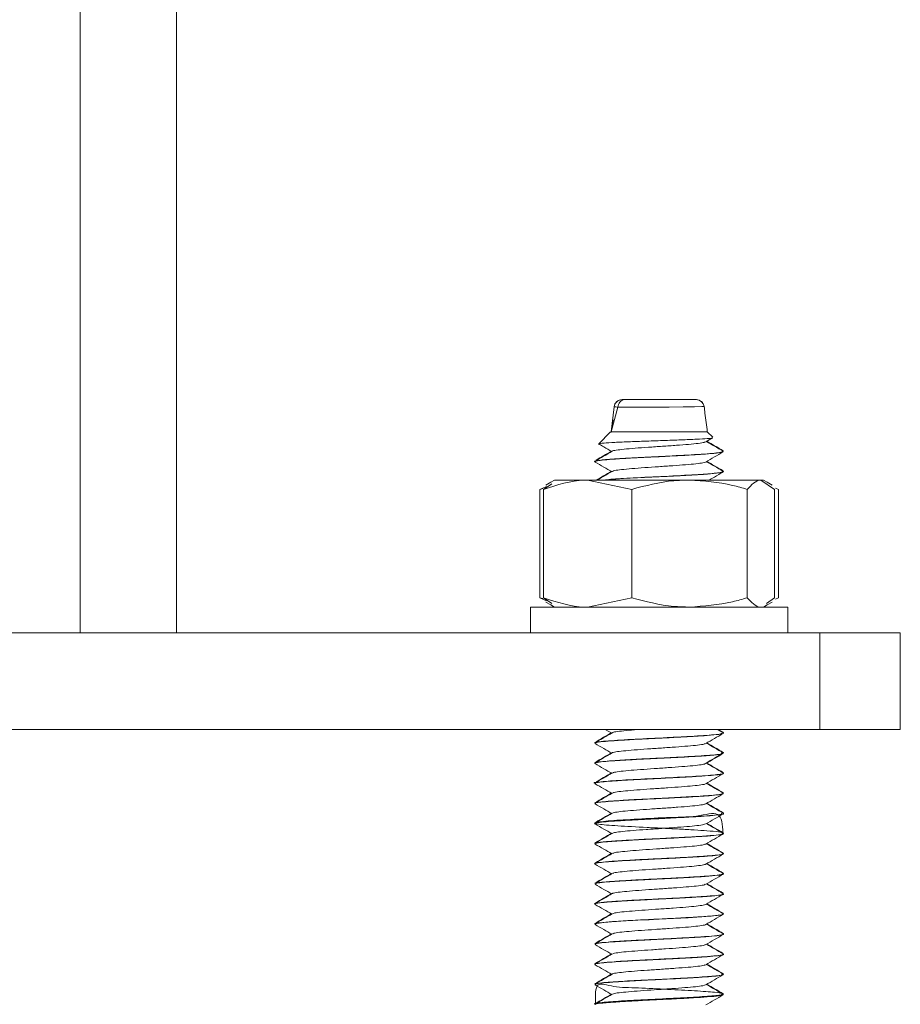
# Model space of a CAD drawing. Header units: millimetres. Extents: x -336 to 487, y -1247 to -28.
# Tile 33 of 49: x 75 to 129, y -469 to -408. Entities that reach past the tile are written whole.
import ezdxf

# ---------------------------------------------------------------- set-up
doc = ezdxf.new("R2010")
doc.units = ezdxf.units.MM

msp = doc.modelspace()

# ---------------------------------------------------------------- linework, layer by layer
at = {"color": 7, "linetype": 'Continuous', "lineweight": 0}
for p, q in [((78.318, -446.311), (78.318, -86.311)), ((111.76, -432.277), (111.759, -432.278))]:
    msp.add_line(p, q, dxfattribs=at)
at = {"color": 7, "linetype": 'Continuous', "lineweight": 15}
for p, q in [((84.318, -446.311), (84.318, -86.311)), ((116.6, -431.811), (116.615, -431.811)), ((116.625, -431.811), (116.625, -431.811)), ((111.758, -432.283), (111.34, -433.811)), ((111.535, -432.254), (111.342, -433.82)), ((111.469, -433.071), (111.401, -433.406)), ((111.288, -433.84), (110.572, -434.557)), ((111.318, -433.811), (111.288, -433.84)), ((111.313, -433.865), (111.34, -433.811)), ((117.318, -433.811), (111.34, -433.811)), ((117.652, -434.145), (117.318, -433.811)), ((117.22, -434.442), (117.648, -434.194)), ((118.318, -435.018), (118.318, -435.008)), ((118.318, -435.047), (118.318, -435.037)), ((110.318, -435.633), (110.318, -435.643)), ((110.318, -435.663), (110.318, -435.672)), ((118.318, -436.268), (118.318, -436.258)), ((118.318, -436.297), (118.318, -436.287)), ((107.587, -436.944), (107.281, -437.121)), ((107.818, -436.811), (107.587, -436.944)), ((109.876, -436.811), (107.818, -436.811)), ((112.616, -437.391), (109.876, -436.811)), ((116.207, -436.811), (109.876, -436.811)), ((120.649, -436.811), (116.207, -436.811)), ((121.5, -437.391), (120.649, -436.811)), ((120.818, -436.811), (120.649, -436.811)), ((121.049, -436.944), (120.818, -436.811)), ((121.354, -437.121), (121.049, -436.944)), ((106.896, -437.391), (107.331, -437.207)), ((107.102, -437.336), (106.896, -437.391)), ((106.896, -444.13), (106.896, -437.391)), ((107.136, -437.391), (107.645, -437.045)), ((107.136, -444.13), (107.136, -437.391)), ((112.616, -444.13), (112.616, -437.391)), ((119.798, -444.13), (119.798, -437.391)), ((121.5, -444.13), (121.5, -437.391)), ((121.74, -437.391), (121.553, -437.312)), ((121.74, -444.13), (121.74, -437.391)), ((107.102, -444.185), (106.896, -444.13)), ((106.896, -444.13), (107.331, -444.315)), ((107.136, -444.13), (107.645, -444.477)), ((112.616, -444.13), (109.876, -444.711)), ((121.5, -444.13), (120.991, -444.477)), ((121.74, -444.13), (121.553, -444.209)), ((106.318, -444.711), (106.318, -446.311)), ((122.318, -444.711), (106.318, -444.711)), ((107.281, -444.401), (107.587, -444.577)), ((107.587, -444.577), (107.818, -444.711)), ((120.818, -444.711), (121.049, -444.577)), ((121.049, -444.577), (121.354, -444.401)), ((122.318, -446.311), (122.318, -444.711)), ((124.318, -446.311), (9.318, -446.311)), ((124.318, -452.311), (124.318, -446.311)), ((124.318, -446.311), (129.318, -446.311)), ((129.318, -446.311), (129.318, -452.311)), ((124.318, -452.311), (9.318, -452.311)), ((110.974, -452.311), (111.373, -452.542)), ((118.307, -452.523), (117.941, -452.311)), ((118.306, -452.493), (117.992, -452.311)), ((118.318, -452.518), (118.318, -452.508)), ((118.318, -452.547), (118.318, -452.537)), ((129.318, -452.311), (124.318, -452.311)), ((110.318, -453.133), (110.318, -453.143)), ((110.318, -453.162), (110.318, -453.172)), ((118.318, -453.768), (118.318, -453.757)), ((118.318, -453.797), (118.318, -453.786)), ((110.318, -454.383), (110.318, -454.393)), ((110.318, -454.412), (110.318, -454.423)), ((110.362, -454.368), (110.332, -454.383)), ((118.318, -455.018), (118.318, -455.008)), ((118.318, -455.047), (118.318, -455.037)), ((110.318, -455.633), (110.318, -455.643)), ((110.318, -455.663), (110.318, -455.672)), ((118.318, -456.268), (118.318, -456.259)), ((118.318, -456.297), (118.318, -456.287)), ((110.318, -456.883), (110.318, -456.893)), ((110.318, -456.912), (110.318, -456.922)), ((118.318, -457.518), (118.318, -457.508)), ((118.318, -457.548), (118.318, -457.537)), ((110.318, -458.132), (110.318, -458.143)), ((110.318, -458.161), (110.318, -458.172)), ((118.318, -458.768), (118.318, -458.758)), ((118.318, -458.797), (118.318, -458.787)), ((110.318, -459.383), (110.318, -459.393)), ((110.318, -459.412), (110.318, -459.422)), ((118.318, -460.018), (118.318, -460.008)), ((118.318, -460.047), (118.318, -460.038)), ((110.318, -460.633), (110.318, -460.643)), ((110.318, -460.662), (110.318, -460.672)), ((110.388, -460.617), (110.357, -460.633)), ((118.318, -461.268), (118.318, -461.258)), ((118.318, -461.297), (118.318, -461.287)), ((110.318, -461.883), (110.318, -461.893)), ((110.318, -461.912), (110.318, -461.922)), ((118.318, -462.518), (118.318, -462.508)), ((118.318, -462.547), (118.318, -462.537)), ((110.318, -463.133), (110.318, -463.143)), ((110.318, -463.162), (110.318, -463.172)), ((110.387, -463.117), (110.372, -463.133)), ((118.318, -463.768), (118.318, -463.758)), ((118.318, -463.798), (118.318, -463.787)), ((110.318, -464.383), (110.318, -464.393)), ((110.318, -464.412), (110.318, -464.422)), ((118.318, -465.018), (118.318, -465.008)), ((118.318, -465.048), (118.318, -465.037)), ((110.318, -465.633), (110.318, -465.643)), ((110.318, -465.662), (110.318, -465.672)), ((118.318, -466.268), (118.318, -466.258)), ((118.318, -466.297), (118.318, -466.287)), ((110.318, -466.883), (110.318, -466.893)), ((110.318, -466.912), (110.318, -466.922)), ((110.38, -466.868), (110.336, -466.883)), ((118.318, -467.518), (118.318, -467.507)), ((118.318, -467.547), (118.318, -467.537)), ((110.318, -468.133), (110.318, -468.143)), ((110.318, -468.162), (110.318, -468.172)), ((118.318, -468.768), (118.318, -468.758)), ((118.318, -468.797), (118.318, -468.787)), ((110.318, -469.383), (110.318, -469.393))]:
    msp.add_line(p, q, dxfattribs=at)
at = {"color": 7, "linetype": 'Continuous', "lineweight": 0, "flags": 128}
msp.add_lwpolyline([(117.091, -432.249), (117.11, -432.249), (116.973, -432.25), (116.527, -432.254), (115.827, -432.263), (114.948, -432.273), (113.997, -432.282), (113.09, -432.287), (112.688, -432.287), (112.024, -432.282), (111.76, -432.277), (111.76, -432.277), (111.76, -432.277)], dxfattribs=at)
at = {"color": 7, "linetype": 'Continuous', "lineweight": 15, "flags": 128}
for points in [[(110.948, -436.811), (111.4, -436.773), (112.084, -436.727), (113.404, -436.654), (114.334, -436.609), (114.813, -436.585), (115.623, -436.543), (116.702, -436.482), (116.925, -436.468), (117.032, -436.462), (117.058, -436.46), (117.061, -436.46), (117.062, -436.46), (117.062, -436.46), (117.062, -436.46), (117.062, -436.46), (117.062, -436.46), (117.062, -436.46), (117.062, -436.46), (117.063, -436.46), (117.064, -436.459), (117.067, -436.459), (117.082, -436.458), (117.33, -436.44), (118.086, -436.364), (118.31, -436.309), (118.298, -436.297)], [(110.357, -464.442), (110.323, -464.432), (110.444, -464.372), (110.892, -464.313), (111.601, -464.259), (112.949, -464.178), (113.355, -464.157), (113.402, -464.155), (113.426, -464.153), (113.426, -464.153), (113.426, -464.153), (113.426, -464.153), (113.426, -464.153), (113.426, -464.153), (113.426, -464.153), (113.426, -464.153), (113.426, -464.153), (113.427, -464.153), (113.436, -464.153), (113.454, -464.152), (113.489, -464.15), (113.559, -464.147), (113.7, -464.14), (114.256, -464.113), (114.758, -464.088), (116.123, -464.015), (116.936, -463.968), (117.7, -463.909), (118.159, -463.852), (118.318, -463.799), (118.317, -463.798)]]:
    msp.add_lwpolyline(points, dxfattribs=at)
at = {"color": 7, "linetype": 'Continuous', "lineweight": 15}
for centre, start, end in [((112.024, -432.311), 89.97799, 174.62167), ((112.026, -432.311), 89.99552, 170.93708), ((116.626, -432.311), 7.65853, 90.01761), ((116.625, -432.311), 7.55507, 86.88285)]:
    msp.add_arc(centre, 0.5, start, end, dxfattribs=at)
for points, knots in [([(111.759, -432.278), (111.768, -432.222), (111.784, -432.11), (111.872, -431.967), (111.994, -431.862), (112.107, -431.82), (112.182, -431.811), (112.205, -431.811), (112.214, -431.811)], [0, 0, 0, 0, 0.2241634, 0.4483265, 0.6724975, 0.8966831, 0.9607795, 1, 1, 1, 1]), ([(112.026, -431.811), (112.025, -431.811), (112.02, -431.811), (112.064, -431.811), (112.141, -431.811), (112.201, -431.811), (112.214, -431.811)], [0, 0, 0, 0, 0.01421, 0.466606, 0.885671, 1, 1, 1, 1]), ([(112.214, -431.811), (112.282, -431.811), (112.468, -431.811), (112.863, -431.811), (113.419, -431.811), (114.055, -431.811), (114.85, -431.811), (115.584, -431.811), (116.174, -431.811), (116.496, -431.811), (116.635, -431.811), (116.608, -431.811), (116.6, -431.811)], [0, 0, 0, 0, 0.072773, 0.197984, 0.259904, 0.385077, 0.510809, 0.635825, 0.75917, 0.880818, 0.965707, 1, 1, 1, 1]), ([(111.543, -432.265), (111.536, -432.264), (111.525, -432.264), (111.529, -432.264), (111.53, -432.265)], [0, 0, 0, 0, 0.627748, 1, 1, 1, 1]), ([(111.759, -432.278), (111.759, -432.279), (111.759, -432.281), (111.758, -432.283), (111.758, -432.283)], [0, 0, 0, 0, 0.689924, 1, 1, 1, 1]), ([(117.318, -433.811), (117.269, -433.428), (117.202, -432.906), (117.138, -432.385), (117.121, -432.246)], [0, 0, 0, 0, 0.734617, 1, 1, 1, 1]), ([(117.318, -433.811), (117.27, -433.427), (117.204, -432.905), (117.139, -432.383), (117.122, -432.245)], [0, 0, 0, 0, 0.735766, 1, 1, 1, 1]), ([(117.641, -434.182), (117.645, -434.185), (117.668, -434.201), (117.348, -434.231), (116.69, -434.274), (115.711, -434.314), (114.567, -434.359), (113.362, -434.398), (112.238, -434.442), (111.313, -434.483), (110.732, -434.525), (110.494, -434.558), (110.591, -434.574), (110.61, -434.578)], [0, 0, 0, 0, 0.0163136, 0.1169128, 0.220139, 0.3233111, 0.4288593, 0.5350531, 0.642469, 0.7516628, 0.8609899, 0.9731685, 1, 1, 1, 1]), ([(117.188, -434.442), (117.175, -434.452), (117.134, -434.482), (116.782, -434.535), (116.187, -434.594), (115.409, -434.653), (114.537, -434.717), (113.641, -434.773), (112.81, -434.836), (112.109, -434.897), (111.636, -434.954), (111.406, -434.999), (111.416, -435.02), (111.417, -435.022)], [0, 0, 0, 0, 0.053868, 0.158995, 0.262922, 0.366495, 0.471719, 0.574586, 0.679407, 0.78391, 0.886981, 0.992264, 1, 1, 1, 1]), ([(118.307, -435.023), (118.127, -434.919), (117.779, -434.717), (117.431, -434.515), (117.263, -434.417)], [0, 0, 0, 0, 0.517128, 1, 1, 1, 1]), ([(118.306, -434.993), (118.126, -434.888), (117.787, -434.692), (117.448, -434.495), (117.289, -434.402)], [0, 0, 0, 0, 0.531142, 1, 1, 1, 1]), ([(110.362, -435.692), (110.346, -435.687), (110.263, -435.664), (110.417, -435.619), (110.86, -435.562), (111.622, -435.505), (112.623, -435.444), (113.757, -435.387), (114.922, -435.331), (116.045, -435.271), (117.043, -435.214), (117.79, -435.155), (118.245, -435.098), (118.29, -435.063), (118.309, -435.047)], [0, 0, 0, 0, 0.022753, 0.113597, 0.201925, 0.285731, 0.386524, 0.475489, 0.555302, 0.654235, 0.742709, 0.830753, 0.924775, 1, 1, 1, 1]), ([(111.408, -435.022), (111.228, -435.126), (110.868, -435.335), (110.509, -435.544), (110.329, -435.648)], [0, 0, 0, 0, 0.499717, 1, 1, 1, 1]), ([(118.266, -435.037), (118.238, -435.06), (118.172, -435.115), (117.03, -435.208), (115.267, -435.304), (113.399, -435.392), (111.823, -435.481), (110.582, -435.567), (110.423, -435.629), (110.337, -435.663)], [0, 0, 0, 0, 0.111839, 0.273586, 0.434424, 0.570544, 0.708505, 0.844309, 1, 1, 1, 1]), ([(111.347, -435.027), (111.188, -435.12), (110.877, -435.301), (110.565, -435.481), (110.413, -435.569)], [0, 0, 0, 0, 0.510828, 1, 1, 1, 1]), ([(110.6, -434.594), (110.693, -434.647), (110.95, -434.797), (111.208, -434.946), (111.373, -435.042)], [0, 0, 0, 0, 0.358659, 1, 1, 1, 1]), ([(117.22, -435.692), (117.399, -435.588), (117.759, -435.379), (118.118, -435.171), (118.298, -435.067)], [0, 0, 0, 0, 0.499717, 1, 1, 1, 1]), ([(118.268, -435.008), (118.3, -435.013), (118.334, -435.018), (118.306, -435.023), (118.305, -435.023)], [0, 0, 0, 0, 0.960739, 1, 1, 1, 1]), ([(110.338, -435.692), (110.518, -435.796), (110.863, -435.996), (111.208, -436.196), (111.373, -436.292)], [0, 0, 0, 0, 0.521373, 1, 1, 1, 1]), ([(117.201, -435.692), (117.164, -435.707), (117.079, -435.742), (116.642, -435.802), (115.99, -435.859), (115.179, -435.921), (114.292, -435.983), (113.405, -436.04), (112.603, -436.103), (111.962, -436.162), (111.535, -436.218), (111.46, -436.256), (111.426, -436.273)], [0, 0, 0, 0, 0.082831, 0.187823, 0.290625, 0.394819, 0.499365, 0.60194, 0.706867, 0.810179, 0.913793, 1, 1, 1, 1]), ([(118.307, -436.273), (118.127, -436.169), (117.779, -435.967), (117.431, -435.765), (117.263, -435.667)], [0, 0, 0, 0, 0.517128, 1, 1, 1, 1]), ([(118.306, -436.243), (118.126, -436.138), (117.787, -435.942), (117.448, -435.745), (117.289, -435.652)], [0, 0, 0, 0, 0.531142, 1, 1, 1, 1]), ([(111.347, -436.277), (111.188, -436.37), (110.87, -436.554), (110.553, -436.738), (110.394, -436.83)], [0, 0, 0, 0, 0.500726, 1, 1, 1, 1]), ([(111.408, -436.272), (111.228, -436.376), (110.918, -436.556), (110.609, -436.735), (110.479, -436.811)], [0, 0, 0, 0, 0.580591, 1, 1, 1, 1]), ([(118.216, -436.272), (118.256, -436.284), (118.385, -436.326), (117.819, -436.396), (116.576, -436.484), (114.685, -436.583), (112.755, -436.676), (111.404, -436.754), (111.029, -436.797), (110.904, -436.811)], [0, 0, 0, 0, 0.070594, 0.229489, 0.387652, 0.575397, 0.760887, 0.920558, 1, 1, 1, 1]), ([(117.446, -436.811), (117.55, -436.75), (117.834, -436.586), (118.118, -436.421), (118.298, -436.317)], [0, 0, 0, 0, 0.366471, 1, 1, 1, 1]), ([(109.876, -436.811), (109.811, -436.811), (108.886, -436.82), (107.979, -437.116), (107.136, -437.391)], [0, 0, 0, 0, 0.070215, 1, 1, 1, 1]), ([(116.207, -436.811), (115.88, -436.819), (114.665, -436.851), (113.482, -437.163), (112.616, -437.391)], [0, 0, 0, 0, 0.268634, 1, 1, 1, 1]), ([(119.798, -437.391), (119.496, -437.304), (118.326, -436.963), (117.11, -436.876), (116.207, -436.811)], [0, 0, 0, 0, 0.2575513, 1, 1, 1, 1]), ([(120.649, -436.811), (120.628, -436.811), (120.341, -436.82), (120.059, -437.116), (119.798, -437.391)], [0, 0, 0, 0, 0.0702148, 1, 1, 1, 1]), ([(109.876, -444.711), (109.811, -444.71), (108.886, -444.702), (107.979, -444.406), (107.136, -444.13)], [0, 0, 0, 0, 0.0702148, 1, 1, 1, 1]), ([(116.207, -444.711), (115.88, -444.702), (114.665, -444.67), (113.482, -444.358), (112.616, -444.13)], [0, 0, 0, 0, 0.268634, 1, 1, 1, 1]), ([(119.798, -444.13), (119.496, -444.218), (118.326, -444.558), (117.11, -444.646), (116.207, -444.711)], [0, 0, 0, 0, 0.257551, 1, 1, 1, 1]), ([(120.649, -444.711), (120.628, -444.71), (120.341, -444.702), (120.059, -444.406), (119.798, -444.13)], [0, 0, 0, 0, 0.0702148, 1, 1, 1, 1]), ([(110.337, -453.172), (110.332, -453.168), (110.293, -453.141), (110.59, -453.089), (111.166, -453.038), (111.681, -453.003), (112.274, -452.965), (113.165, -452.915), (114.385, -452.857), (115.532, -452.799), (116.542, -452.742), (117.44, -452.687), (118.054, -452.626), (118.302, -452.579), (118.309, -452.554), (118.31, -452.547)], [0, 0, 0, 0, 0.018731, 0.135312, 0.234533, 0.272284, 0.307088, 0.414493, 0.502639, 0.598503, 0.688687, 0.767902, 0.880984, 0.965834, 1, 1, 1, 1]), ([(111.408, -452.522), (111.228, -452.626), (110.868, -452.835), (110.509, -453.044), (110.329, -453.148)], [0, 0, 0, 0, 0.499717, 1, 1, 1, 1]), ([(111.347, -452.527), (111.188, -452.62), (110.849, -452.817), (110.51, -453.013), (110.33, -453.118)], [0, 0, 0, 0, 0.468858, 1, 1, 1, 1]), ([(118.21, -452.537), (118.209, -452.56), (118.206, -452.6), (117.618, -452.66), (116.933, -452.71), (116.064, -452.759), (114.772, -452.829), (112.987, -452.911), (111.276, -453.016), (110.352, -453.093), (110.421, -453.137), (110.437, -453.147)], [0, 0, 0, 0, 0.11575, 0.200535, 0.284236, 0.367196, 0.451951, 0.617309, 0.784651, 0.950679, 1, 1, 1, 1]), ([(113.157, -452.311), (113.1, -452.315), (112.759, -452.339), (112.24, -452.385), (111.711, -452.442), (111.438, -452.49), (111.435, -452.516), (111.434, -452.522)], [0, 0, 0, 0, 0.057522, 0.346594, 0.629751, 0.919373, 1, 1, 1, 1]), ([(117.22, -453.192), (117.399, -453.088), (117.759, -452.879), (118.118, -452.671), (118.298, -452.567)], [0, 0, 0, 0, 0.499717, 1, 1, 1, 1]), ([(118.28, -452.493), (118.309, -452.497), (118.34, -452.503), (118.313, -452.508), (118.311, -452.508)], [0, 0, 0, 0, 0.906042, 1, 1, 1, 1]), ([(118.297, -452.537), (118.317, -452.531), (118.338, -452.525), (118.316, -452.519), (118.315, -452.518)], [0, 0, 0, 0, 0.961973, 1, 1, 1, 1]), ([(110.338, -453.192), (110.518, -453.296), (110.863, -453.496), (111.208, -453.696), (111.373, -453.792)], [0, 0, 0, 0, 0.521373, 1, 1, 1, 1]), ([(117.19, -453.192), (117.171, -453.203), (117.121, -453.234), (116.748, -453.289), (116.137, -453.348), (115.35, -453.408), (114.473, -453.471), (113.578, -453.528), (112.755, -453.59), (112.066, -453.651), (111.613, -453.708), (111.395, -453.752), (111.408, -453.772), (111.408, -453.772)], [0, 0, 0, 0, 0.061443, 0.16664, 0.2703, 0.374127, 0.479279, 0.582084, 0.687037, 0.79133, 0.894561, 0.999834, 1, 1, 1, 1]), ([(118.307, -453.773), (118.127, -453.669), (117.779, -453.467), (117.431, -453.265), (117.263, -453.167)], [0, 0, 0, 0, 0.5171281, 1, 1, 1, 1]), ([(118.306, -453.743), (118.126, -453.638), (117.787, -453.442), (117.448, -453.245), (117.289, -453.152)], [0, 0, 0, 0, 0.531142, 1, 1, 1, 1]), ([(110.371, -454.442), (110.349, -454.435), (110.262, -454.41), (110.452, -454.362), (110.951, -454.303), (111.747, -454.248), (112.761, -454.186), (113.903, -454.13), (115.079, -454.073), (116.22, -454.011), (116.981, -453.966), (117.462, -453.931), (117.89, -453.893), (118.266, -453.846), (118.283, -453.811), (118.29, -453.797)], [0, 0, 0, 0, 0.031049, 0.124176, 0.213853, 0.30318, 0.39356, 0.485108, 0.572356, 0.663468, 0.761352, 0.78854, 0.830784, 0.933848, 1, 1, 1, 1]), ([(111.408, -453.772), (111.228, -453.876), (110.868, -454.085), (110.509, -454.294), (110.329, -454.398)], [0, 0, 0, 0, 0.499717, 1, 1, 1, 1]), ([(111.347, -453.777), (111.188, -453.87), (110.849, -454.067), (110.51, -454.263), (110.33, -454.368)], [0, 0, 0, 0, 0.468858, 1, 1, 1, 1]), ([(118.179, -453.771), (118.226, -453.79), (118.357, -453.843), (117.421, -453.933), (115.981, -454.014), (114.642, -454.085), (113.613, -454.133), (112.628, -454.184), (111.465, -454.254), (110.648, -454.319), (110.32, -454.381), (110.343, -454.405), (110.35, -454.412)], [0, 0, 0, 0, 0.088678, 0.24815, 0.405706, 0.486399, 0.565303, 0.645184, 0.725918, 0.883389, 0.96415, 1, 1, 1, 1]), ([(117.22, -454.442), (117.399, -454.338), (117.759, -454.129), (118.118, -453.921), (118.298, -453.817)], [0, 0, 0, 0, 0.499717, 1, 1, 1, 1]), ([(117.239, -454.403), (117.412, -454.302), (117.724, -454.121), (118.035, -453.941), (118.173, -453.861)], [0, 0, 0, 0, 0.557396, 1, 1, 1, 1]), ([(110.338, -454.442), (110.518, -454.546), (110.863, -454.746), (111.208, -454.946), (111.373, -455.042)], [0, 0, 0, 0, 0.521373, 1, 1, 1, 1]), ([(117.208, -454.442), (117.162, -454.459), (117.064, -454.495), (116.603, -454.556), (115.937, -454.613), (115.118, -454.675), (114.228, -454.737), (113.345, -454.794), (112.551, -454.857), (111.925, -454.916), (111.521, -454.971), (111.458, -455.007), (111.432, -455.023)], [0, 0, 0, 0, 0.090484, 0.195457, 0.298127, 0.402505, 0.506891, 0.609556, 0.714527, 0.817611, 0.921468, 1, 1, 1, 1]), ([(118.307, -455.023), (118.127, -454.919), (117.779, -454.717), (117.431, -454.515), (117.263, -454.417)], [0, 0, 0, 0, 0.517128, 1, 1, 1, 1]), ([(118.306, -454.993), (118.126, -454.888), (117.787, -454.692), (117.448, -454.495), (117.289, -454.402)], [0, 0, 0, 0, 0.531142, 1, 1, 1, 1]), ([(118.293, -455.037), (118.3, -455.042), (118.336, -455.063), (118.14, -455.099), (117.569, -455.17), (116.247, -455.252), (114.197, -455.357), (112.143, -455.457), (110.764, -455.557), (110.149, -455.628), (110.321, -455.662), (110.322, -455.663)], [0, 0, 0, 0, 0.021674, 0.102672, 0.185502, 0.347222, 0.510907, 0.673114, 0.834977, 0.998746, 1, 1, 1, 1]), ([(111.408, -455.022), (111.228, -455.126), (110.868, -455.335), (110.509, -455.544), (110.329, -455.648)], [0, 0, 0, 0, 0.499717, 1, 1, 1, 1]), ([(110.357, -455.672), (110.355, -455.66), (110.35, -455.629), (110.718, -455.576), (111.389, -455.521), (112.32, -455.462), (113.423, -455.402), (114.596, -455.347), (115.747, -455.287), (116.778, -455.229), (117.606, -455.173), (118.129, -455.112), (118.356, -455.073), (118.304, -455.05), (118.297, -455.047)], [0, 0, 0, 0, 0.0592161, 0.1520705, 0.2413783, 0.3372853, 0.4298784, 0.5205945, 0.615356, 0.7077008, 0.799778, 0.8929902, 0.9865158, 1, 1, 1, 1]), ([(111.347, -455.027), (111.188, -455.12), (110.877, -455.301), (110.565, -455.481), (110.413, -455.57)], [0, 0, 0, 0, 0.510638, 1, 1, 1, 1]), ([(117.22, -455.692), (117.399, -455.588), (117.759, -455.379), (118.118, -455.171), (118.298, -455.067)], [0, 0, 0, 0, 0.499717, 1, 1, 1, 1]), ([(118.291, -454.993), (118.301, -454.995), (118.325, -455), (118.309, -455.005), (118.3, -455.008)], [0, 0, 0, 0, 0.450289, 1, 1, 1, 1]), ([(110.338, -455.692), (110.518, -455.796), (110.863, -455.996), (111.208, -456.196), (111.373, -456.292)], [0, 0, 0, 0, 0.521373, 1, 1, 1, 1]), ([(117.205, -455.692), (117.205, -455.695), (117.205, -455.717), (116.949, -455.76), (116.447, -455.823), (115.724, -455.879), (114.882, -455.942), (113.984, -456.002), (113.118, -456.061), (112.36, -456.124), (111.792, -456.181), (111.47, -456.233), (111.448, -456.262), (111.44, -456.272)], [0, 0, 0, 0, 0.013013, 0.117304, 0.222272, 0.325083, 0.43024, 0.534088, 0.637744, 0.742953, 0.8458, 0.95067, 1, 1, 1, 1]), ([(118.307, -456.273), (118.127, -456.169), (117.779, -455.967), (117.431, -455.765), (117.263, -455.667)], [0, 0, 0, 0, 0.517128, 1, 1, 1, 1]), ([(118.306, -456.243), (118.126, -456.138), (117.787, -455.942), (117.448, -455.745), (117.289, -455.652)], [0, 0, 0, 0, 0.531142, 1, 1, 1, 1]), ([(110.339, -456.922), (110.333, -456.919), (110.288, -456.893), (110.488, -456.859), (110.805, -456.821), (111.176, -456.787), (111.794, -456.744), (112.473, -456.704), (112.852, -456.683), (113.035, -456.673), (113.212, -456.664), (113.569, -456.646), (114.323, -456.61), (115.211, -456.565), (115.915, -456.527), (116.545, -456.492), (117.278, -456.449), (117.933, -456.389), (118.289, -456.339), (118.278, -456.309), (118.273, -456.297)], [0, 0, 0, 0, 0.017867, 0.128703, 0.154341, 0.196187, 0.297636, 0.361794, 0.383815, 0.395942, 0.408375, 0.42834, 0.484188, 0.589839, 0.637946, 0.663736, 0.759163, 0.85616, 0.940877, 1, 1, 1, 1]), ([(111.408, -456.272), (111.228, -456.376), (110.868, -456.585), (110.509, -456.794), (110.329, -456.898)], [0, 0, 0, 0, 0.499717, 1, 1, 1, 1]), ([(111.347, -456.277), (111.188, -456.37), (110.849, -456.567), (110.51, -456.763), (110.33, -456.868)], [0, 0, 0, 0, 0.468858, 1, 1, 1, 1]), ([(118.253, -456.287), (118.211, -456.315), (118.143, -456.36), (117.434, -456.425), (116.69, -456.474), (115.782, -456.525), (114.457, -456.595), (113.041, -456.66), (111.865, -456.73), (111.123, -456.78), (110.631, -456.83), (110.315, -456.871), (110.379, -456.893), (110.394, -456.898)], [0, 0, 0, 0, 0.1403617, 0.22485, 0.3075414, 0.3909923, 0.4755108, 0.6402916, 0.7248262, 0.8078533, 0.8909341, 0.9754706, 1, 1, 1, 1]), ([(117.22, -456.942), (117.399, -456.838), (117.759, -456.629), (118.118, -456.421), (118.298, -456.317)], [0, 0, 0, 0, 0.499717, 1, 1, 1, 1]), ([(110.357, -456.868), (110.326, -456.873), (110.294, -456.878), (110.32, -456.883), (110.321, -456.883)], [0, 0, 0, 0, 0.9539996, 1, 1, 1, 1]), ([(110.338, -456.942), (110.518, -457.046), (110.863, -457.246), (111.208, -457.446), (111.373, -457.542)], [0, 0, 0, 0, 0.521373, 1, 1, 1, 1]), ([(117.189, -456.942), (117.182, -456.95), (117.156, -456.977), (116.836, -457.027), (116.267, -457.088), (115.504, -457.146), (114.64, -457.209), (113.742, -457.267), (112.899, -457.328), (112.181, -457.39), (111.678, -457.447), (111.424, -457.494), (111.428, -457.518), (111.428, -457.522)], [0, 0, 0, 0, 0.041614, 0.146571, 0.250886, 0.354119, 0.459404, 0.56245, 0.667001, 0.771794, 0.874683, 0.979924, 1, 1, 1, 1]), ([(118.307, -457.523), (118.127, -457.419), (117.779, -457.217), (117.431, -457.015), (117.263, -456.917)], [0, 0, 0, 0, 0.5171281, 1, 1, 1, 1]), ([(118.306, -457.493), (118.126, -457.388), (117.787, -457.192), (117.448, -456.995), (117.289, -456.902)], [0, 0, 0, 0, 0.531142, 1, 1, 1, 1]), ([(118.29, -458.743), (118.268, -458.24), (118.225, -457.293), (116.751, -457.771), (114.796, -457.778), (112.699, -457.903), (111.021, -458.001), (110.188, -458.103), (110.409, -458.203), (111.631, -458.308), (113.237, -458.39), (114.598, -458.461), (115.609, -458.509), (116.536, -458.56), (117.411, -458.619), (118.058, -458.678), (118.37, -458.729), (118.298, -458.755), (118.289, -458.758)], [0, 0, 0, 0, 0.090566, 0.17046, 0.249552, 0.328572, 0.408483, 0.487474, 0.566604, 0.646482, 0.725399, 0.765808, 0.805316, 0.84534, 0.885771, 0.938407, 0.992049, 1, 1, 1, 1]), ([(110.359, -458.192), (110.345, -458.189), (110.258, -458.167), (110.397, -458.124), (110.813, -458.065), (111.569, -458.009), (112.542, -457.949), (113.643, -457.892), (114.818, -457.837), (115.961, -457.775), (116.969, -457.717), (117.735, -457.662), (118.176, -457.602), (118.375, -457.567), (118.315, -457.548), (118.314, -457.548)], [0, 0, 0, 0, 0.016292, 0.10503, 0.197234, 0.278731, 0.382282, 0.466013, 0.542587, 0.652799, 0.734752, 0.819925, 0.915087, 0.998131, 1, 1, 1, 1]), ([(111.408, -457.522), (111.228, -457.626), (110.868, -457.835), (110.509, -458.044), (110.329, -458.148)], [0, 0, 0, 0, 0.499717, 1, 1, 1, 1]), ([(111.347, -457.527), (111.188, -457.62), (110.875, -457.802), (110.561, -457.983), (110.407, -458.073)], [0, 0, 0, 0, 0.507641, 1, 1, 1, 1]), ([(118.201, -457.522), (118.228, -457.545), (118.295, -457.603), (117.207, -457.697), (115.4, -457.798), (113.265, -457.898), (111.468, -458.003), (110.425, -458.084), (110.449, -458.132), (110.456, -458.146)], [0, 0, 0, 0, 0.11495, 0.278987, 0.44138, 0.603624, 0.767697, 0.929882, 1, 1, 1, 1]), ([(117.22, -458.192), (117.399, -458.088), (117.759, -457.879), (118.118, -457.671), (118.298, -457.567)], [0, 0, 0, 0, 0.499717, 1, 1, 1, 1]), ([(110.338, -458.192), (110.518, -458.296), (110.863, -458.496), (111.208, -458.696), (111.373, -458.792)], [0, 0, 0, 0, 0.521373, 1, 1, 1, 1]), ([(117.193, -458.192), (117.168, -458.205), (117.103, -458.238), (116.704, -458.295), (116.075, -458.353), (115.277, -458.413), (114.396, -458.476), (113.504, -458.533), (112.688, -458.596), (112.025, -458.655), (111.558, -458.713), (111.461, -458.753), (111.413, -458.773)], [0, 0, 0, 0, 0.070441, 0.175406, 0.278497, 0.382337, 0.487087, 0.589591, 0.694389, 0.798115, 0.901311, 1, 1, 1, 1]), ([(118.307, -458.773), (118.127, -458.669), (117.779, -458.467), (117.431, -458.265), (117.263, -458.167)], [0, 0, 0, 0, 0.517128, 1, 1, 1, 1]), ([(118.306, -458.743), (118.126, -458.638), (117.787, -458.442), (117.448, -458.245), (117.289, -458.152)], [0, 0, 0, 0, 0.531142, 1, 1, 1, 1]), ([(111.408, -458.772), (111.228, -458.876), (110.868, -459.085), (110.509, -459.294), (110.329, -459.398)], [0, 0, 0, 0, 0.499717, 1, 1, 1, 1]), ([(111.347, -458.777), (111.188, -458.87), (110.849, -459.067), (110.51, -459.263), (110.33, -459.368)], [0, 0, 0, 0, 0.468858, 1, 1, 1, 1]), ([(110.344, -459.422), (110.337, -459.417), (110.304, -459.389), (110.6, -459.339), (111.25, -459.281), (112.12, -459.224), (113.185, -459.164), (114.352, -459.109), (115.531, -459.049), (116.557, -458.992), (117.433, -458.937), (118.054, -458.876), (118.281, -458.831), (118.316, -458.805), (118.318, -458.797), (118.317, -458.793), (118.316, -458.791), (118.316, -458.791), (118.315, -458.791), (118.315, -458.79), (118.315, -458.79), (118.315, -458.79), (118.315, -458.79), (118.315, -458.79), (118.315, -458.79), (118.315, -458.79)], [0, 0, 0, 0, 0.026979, 0.136013, 0.222177, 0.315626, 0.403819, 0.49614, 0.590654, 0.682368, 0.762353, 0.865006, 0.956118, 0.978969, 0.990396, 0.99611, 0.998967, 0.999681, 0.999859, 0.999949, 0.999993, 0.999996, 0.999997, 0.999999, 1, 1, 1, 1]), ([(118.254, -458.772), (118.278, -458.786), (118.34, -458.823), (117.916, -458.883), (117.089, -458.952), (115.921, -459.017), (114.58, -459.089), (113.202, -459.152), (111.952, -459.224), (110.992, -459.289), (110.431, -459.348), (110.398, -459.384), (110.386, -459.397)], [0, 0, 0, 0, 0.069062, 0.177672, 0.286826, 0.394435, 0.504098, 0.611428, 0.721013, 0.828825, 0.937744, 1, 1, 1, 1]), ([(117.22, -459.442), (117.399, -459.338), (117.759, -459.129), (118.118, -458.921), (118.298, -458.817)], [0, 0, 0, 0, 0.499717, 1, 1, 1, 1]), ([(110.338, -459.442), (110.518, -459.546), (110.863, -459.746), (111.208, -459.946), (111.373, -460.042)], [0, 0, 0, 0, 0.521373, 1, 1, 1, 1]), ([(117.218, -459.441), (117.161, -459.46), (117.045, -459.499), (116.553, -459.561), (115.871, -459.618), (115.044, -459.681), (114.151, -459.742), (113.272, -459.799), (112.489, -459.863), (111.881, -459.92), (111.504, -459.975), (111.456, -460.009), (111.437, -460.022)], [0, 0, 0, 0, 0.0997581, 0.2046713, 0.3072304, 0.4117953, 0.5159532, 0.6187749, 0.7237632, 0.8266173, 0.9307342, 1, 1, 1, 1]), ([(118.307, -460.023), (118.127, -459.919), (117.779, -459.717), (117.431, -459.515), (117.263, -459.417)], [0, 0, 0, 0, 0.517128, 1, 1, 1, 1]), ([(118.306, -459.993), (118.126, -459.888), (117.787, -459.692), (117.448, -459.495), (117.289, -459.402)], [0, 0, 0, 0, 0.531142, 1, 1, 1, 1]), ([(110.37, -460.692), (110.349, -460.686), (110.253, -460.658), (110.46, -460.61), (110.971, -460.552), (111.799, -460.494), (112.823, -460.433), (113.99, -460.376), (115.068, -460.323), (116.207, -460.261), (117.162, -460.206), (117.863, -460.147), (118.269, -460.094), (118.279, -460.061), (118.284, -460.047)], [0, 0, 0, 0, 0.02864, 0.132651, 0.215626, 0.297983, 0.415882, 0.481514, 0.573763, 0.662531, 0.757788, 0.843299, 0.933179, 1, 1, 1, 1]), ([(118.267, -460.022), (118.287, -460.027), (118.395, -460.055), (118.139, -460.102), (117.497, -460.174), (116.447, -460.238), (115.166, -460.309), (113.78, -460.375), (112.46, -460.443), (111.347, -460.513), (110.61, -460.577), (110.277, -460.631), (110.344, -460.658), (110.356, -460.662)], [0, 0, 0, 0, 0.023185, 0.128082, 0.235224, 0.340149, 0.446981, 0.552673, 0.65863, 0.765314, 0.870347, 0.977469, 1, 1, 1, 1]), ([(111.408, -460.022), (111.228, -460.126), (110.868, -460.335), (110.509, -460.544), (110.329, -460.648)], [0, 0, 0, 0, 0.499717, 1, 1, 1, 1]), ([(111.347, -460.027), (111.188, -460.12), (110.859, -460.311), (110.529, -460.502), (110.359, -460.601)], [0, 0, 0, 0, 0.48294, 1, 1, 1, 1]), ([(117.22, -460.692), (117.399, -460.588), (117.759, -460.379), (118.118, -460.171), (118.298, -460.067)], [0, 0, 0, 0, 0.499717, 1, 1, 1, 1]), ([(110.338, -460.692), (110.518, -460.796), (110.863, -460.996), (111.208, -461.196), (111.373, -461.292)], [0, 0, 0, 0, 0.521373, 1, 1, 1, 1]), ([(117.198, -460.692), (117.197, -460.696), (117.19, -460.72), (116.916, -460.765), (116.392, -460.828), (115.655, -460.884), (114.806, -460.948), (113.907, -461.007), (113.048, -461.066), (112.302, -461.129), (111.754, -461.186), (111.455, -461.236), (111.442, -461.264), (111.439, -461.272)], [0, 0, 0, 0, 0.021979, 0.12652, 0.231323, 0.334208, 0.439447, 0.542988, 0.646962, 0.752081, 0.854883, 0.959911, 1, 1, 1, 1]), ([(118.307, -461.273), (118.127, -461.169), (117.779, -460.967), (117.431, -460.765), (117.263, -460.667)], [0, 0, 0, 0, 0.5171281, 1, 1, 1, 1]), ([(118.306, -461.243), (118.126, -461.138), (117.787, -460.942), (117.448, -460.745), (117.289, -460.652)], [0, 0, 0, 0, 0.531142, 1, 1, 1, 1]), ([(111.408, -461.272), (111.228, -461.376), (110.868, -461.585), (110.509, -461.794), (110.329, -461.898)], [0, 0, 0, 0, 0.499717, 1, 1, 1, 1]), ([(111.347, -461.277), (111.188, -461.37), (110.849, -461.567), (110.51, -461.763), (110.33, -461.868)], [0, 0, 0, 0, 0.468858, 1, 1, 1, 1]), ([(110.357, -461.922), (110.355, -461.91), (110.352, -461.878), (110.73, -461.824), (111.409, -461.77), (112.335, -461.711), (113.383, -461.654), (114.249, -461.614), (115.012, -461.575), (115.825, -461.533), (116.573, -461.49), (117.108, -461.457), (117.63, -461.418), (118.102, -461.367), (118.35, -461.324), (118.3, -461.301), (118.292, -461.297)], [0, 0, 0, 0, 0.060702, 0.154169, 0.244342, 0.33872, 0.428692, 0.509884, 0.544593, 0.611704, 0.709173, 0.745564, 0.781142, 0.892693, 0.982482, 1, 1, 1, 1]), ([(118.269, -461.272), (118.283, -461.29), (118.315, -461.329), (117.819, -461.393), (116.932, -461.462), (115.729, -461.528), (114.372, -461.599), (113.003, -461.663), (111.786, -461.734), (110.881, -461.798), (110.39, -461.856), (110.386, -461.888), (110.385, -461.897)], [0, 0, 0, 0, 0.084826, 0.193925, 0.302622, 0.410652, 0.520143, 0.627521, 0.737224, 0.84471, 0.954035, 1, 1, 1, 1]), ([(117.22, -461.942), (117.399, -461.838), (117.759, -461.629), (118.118, -461.421), (118.298, -461.317)], [0, 0, 0, 0, 0.499717, 1, 1, 1, 1]), ([(110.338, -461.942), (110.518, -462.046), (110.863, -462.246), (111.208, -462.446), (111.373, -462.542)], [0, 0, 0, 0, 0.521373, 1, 1, 1, 1]), ([(117.188, -461.942), (117.176, -461.951), (117.14, -461.98), (116.797, -462.033), (116.208, -462.093), (115.433, -462.151), (114.563, -462.215), (113.667, -462.272), (112.832, -462.334), (112.127, -462.395), (111.647, -462.452), (111.41, -462.498), (111.419, -462.52), (111.42, -462.522)], [0, 0, 0, 0, 0.050718, 0.155809, 0.259841, 0.363318, 0.468565, 0.571468, 0.676226, 0.78081, 0.883825, 0.989103, 1, 1, 1, 1]), ([(118.307, -462.523), (118.127, -462.419), (117.779, -462.217), (117.431, -462.015), (117.263, -461.917)], [0, 0, 0, 0, 0.517128, 1, 1, 1, 1]), ([(118.306, -462.493), (118.126, -462.388), (117.787, -462.192), (117.448, -461.995), (117.289, -461.902)], [0, 0, 0, 0, 0.531142, 1, 1, 1, 1]), ([(118.289, -462.537), (118.298, -462.541), (118.371, -462.567), (118.062, -462.613), (117.363, -462.684), (116.266, -462.748), (114.963, -462.819), (113.575, -462.885), (112.28, -462.954), (111.206, -463.022), (110.538, -463.088), (110.252, -463.137), (110.327, -463.161), (110.332, -463.162)], [0, 0, 0, 0, 0.015849, 0.123518, 0.233158, 0.34048, 0.450093, 0.55783, 0.66683, 0.775629, 0.883548, 0.993082, 1, 1, 1, 1]), ([(110.343, -463.172), (110.335, -463.168), (110.282, -463.142), (110.507, -463.105), (110.847, -463.067), (111.235, -463.033), (111.929, -462.986), (113, -462.924), (114.158, -462.868), (115.312, -462.811), (116.217, -462.76), (116.816, -462.725), (117.178, -462.702), (117.54, -462.674), (117.989, -462.633), (118.248, -462.589), (118.321, -462.56), (118.314, -462.55), (118.313, -462.547)], [0, 0, 0, 0, 0.018571, 0.132241, 0.165202, 0.202511, 0.301386, 0.394854, 0.487108, 0.579365, 0.668923, 0.718272, 0.753781, 0.7861, 0.84962, 0.950081, 0.989225, 1, 1, 1, 1]), ([(111.408, -462.522), (111.228, -462.626), (110.868, -462.835), (110.509, -463.044), (110.329, -463.148)], [0, 0, 0, 0, 0.499717, 1, 1, 1, 1]), ([(111.347, -462.527), (111.188, -462.62), (110.859, -462.811), (110.53, -463.002), (110.36, -463.1)], [0, 0, 0, 0, 0.4831187, 1, 1, 1, 1]), ([(117.22, -463.192), (117.399, -463.088), (117.759, -462.879), (118.118, -462.671), (118.298, -462.567)], [0, 0, 0, 0, 0.499717, 1, 1, 1, 1]), ([(110.338, -463.192), (110.518, -463.296), (110.863, -463.496), (111.208, -463.696), (111.373, -463.792)], [0, 0, 0, 0, 0.5213733, 1, 1, 1, 1]), ([(117.199, -463.192), (117.165, -463.207), (117.085, -463.241), (116.658, -463.3), (116.012, -463.358), (115.204, -463.419), (114.318, -463.481), (113.431, -463.538), (112.624, -463.601), (111.978, -463.66), (111.541, -463.717), (111.46, -463.755), (111.423, -463.773)], [0, 0, 0, 0, 0.079648, 0.18464, 0.287507, 0.391617, 0.496222, 0.598769, 0.70367, 0.807088, 0.910592, 1, 1, 1, 1]), ([(118.307, -463.773), (118.127, -463.669), (117.779, -463.467), (117.431, -463.265), (117.263, -463.167)], [0, 0, 0, 0, 0.517128, 1, 1, 1, 1]), ([(118.306, -463.743), (118.126, -463.638), (117.787, -463.442), (117.448, -463.245), (117.289, -463.152)], [0, 0, 0, 0, 0.531142, 1, 1, 1, 1]), ([(111.408, -463.772), (111.228, -463.876), (110.868, -464.085), (110.509, -464.294), (110.329, -464.398)], [0, 0, 0, 0, 0.499717, 1, 1, 1, 1]), ([(111.347, -463.777), (111.188, -463.87), (110.849, -464.067), (110.51, -464.263), (110.33, -464.368)], [0, 0, 0, 0, 0.468858, 1, 1, 1, 1]), ([(118.294, -463.773), (118.292, -463.793), (118.286, -463.835), (117.711, -463.904), (116.769, -463.971), (115.534, -464.039), (114.164, -464.108), (112.808, -464.173), (111.626, -464.245), (110.773, -464.308), (110.33, -464.368), (110.364, -464.401), (110.375, -464.412)], [0, 0, 0, 0, 0.098412, 0.205327, 0.310954, 0.417042, 0.523692, 0.62881, 0.735949, 0.840806, 0.947858, 1, 1, 1, 1]), ([(117.22, -464.442), (117.399, -464.338), (117.759, -464.129), (118.118, -463.921), (118.298, -463.817)], [0, 0, 0, 0, 0.499717, 1, 1, 1, 1]), ([(118.288, -463.758), (118.304, -463.762), (118.328, -463.767), (118.301, -463.772), (118.294, -463.773)], [0, 0, 0, 0, 0.69951, 1, 1, 1, 1]), ([(110.361, -464.368), (110.338, -464.372), (110.306, -464.377), (110.326, -464.382), (110.332, -464.383)], [0, 0, 0, 0, 0.720092, 1, 1, 1, 1]), ([(110.338, -464.442), (110.518, -464.546), (110.863, -464.746), (111.208, -464.946), (111.373, -465.042)], [0, 0, 0, 0, 0.5213733, 1, 1, 1, 1]), ([(117.216, -464.442), (117.216, -464.443), (117.222, -464.463), (116.986, -464.504), (116.51, -464.567), (115.803, -464.623), (114.97, -464.686), (114.074, -464.746), (113.201, -464.805), (112.429, -464.868), (111.839, -464.925), (111.488, -464.978), (111.453, -465.01), (111.44, -465.022)], [0, 0, 0, 0, 0.002564, 0.106515, 0.211628, 0.314421, 0.419433, 0.523621, 0.626946, 0.732211, 0.835181, 0.939817, 1, 1, 1, 1]), ([(118.307, -465.023), (118.127, -464.919), (117.779, -464.717), (117.431, -464.515), (117.263, -464.417)], [0, 0, 0, 0, 0.517128, 1, 1, 1, 1]), ([(118.306, -464.993), (118.126, -464.888), (117.787, -464.692), (117.448, -464.495), (117.289, -464.402)], [0, 0, 0, 0, 0.531142, 1, 1, 1, 1]), ([(111.408, -465.022), (111.228, -465.126), (110.868, -465.335), (110.509, -465.544), (110.329, -465.648)], [0, 0, 0, 0, 0.499717, 1, 1, 1, 1]), ([(111.347, -465.027), (111.188, -465.12), (110.849, -465.317), (110.51, -465.513), (110.33, -465.618)], [0, 0, 0, 0, 0.4688576, 1, 1, 1, 1]), ([(110.353, -465.672), (110.345, -465.665), (110.314, -465.635), (110.654, -465.582), (111.343, -465.524), (112.136, -465.473), (112.827, -465.435), (113.507, -465.399), (114.393, -465.357), (115.513, -465.3), (116.594, -465.239), (117.466, -465.184), (118.091, -465.121), (118.297, -465.077), (118.319, -465.052), (118.318, -465.048), (118.318, -465.048)], [0, 0, 0, 0, 0.03662, 0.147477, 0.237278, 0.32913, 0.387322, 0.419781, 0.499535, 0.598932, 0.686854, 0.783505, 0.877005, 0.977004, 0.998598, 1, 1, 1, 1]), ([(118.27, -465.037), (118.284, -465.044), (118.345, -465.073), (117.985, -465.123), (117.219, -465.194), (116.082, -465.258), (114.757, -465.33), (113.373, -465.394), (112.099, -465.465), (111.094, -465.531), (110.469, -465.592), (110.405, -465.631), (110.378, -465.647)], [0, 0, 0, 0, 0.03254, 0.143296, 0.255404, 0.365425, 0.477804, 0.587865, 0.69991, 0.810789, 0.921906, 1, 1, 1, 1]), ([(117.22, -465.692), (117.399, -465.588), (117.759, -465.379), (118.118, -465.171), (118.298, -465.067)], [0, 0, 0, 0, 0.499717, 1, 1, 1, 1]), ([(110.338, -465.692), (110.518, -465.796), (110.863, -465.996), (111.208, -466.196), (111.373, -466.292)], [0, 0, 0, 0, 0.521373, 1, 1, 1, 1]), ([(117.193, -465.692), (117.189, -465.698), (117.175, -465.723), (116.881, -465.771), (116.335, -465.832), (115.586, -465.89), (114.73, -465.953), (113.831, -466.011), (112.979, -466.072), (112.245, -466.134), (111.718, -466.191), (111.441, -466.24), (111.436, -466.266), (111.435, -466.272)], [0, 0, 0, 0, 0.030992, 0.135746, 0.240346, 0.343359, 0.448642, 0.551924, 0.656185, 0.761176, 0.863986, 0.969135, 1, 1, 1, 1]), ([(118.307, -466.273), (118.127, -466.169), (117.779, -465.967), (117.431, -465.765), (117.263, -465.667)], [0, 0, 0, 0, 0.517128, 1, 1, 1, 1]), ([(118.306, -466.243), (118.126, -466.138), (117.787, -465.942), (117.448, -465.745), (117.289, -465.652)], [0, 0, 0, 0, 0.531142, 1, 1, 1, 1]), ([(110.365, -466.942), (110.346, -466.936), (110.259, -466.908), (110.461, -466.859), (110.997, -466.799), (111.834, -466.742), (112.856, -466.681), (114.028, -466.624), (115.057, -466.573), (115.793, -466.534), (116.148, -466.514), (116.271, -466.507), (116.328, -466.504), (116.353, -466.502), (116.434, -466.498), (116.701, -466.483), (117.248, -466.449), (117.854, -466.398), (118.267, -466.344), (118.279, -466.311), (118.284, -466.297)], [0, 0, 0, 0, 0.028748, 0.131725, 0.219264, 0.307595, 0.410425, 0.485474, 0.583844, 0.645332, 0.664313, 0.675423, 0.678026, 0.679561, 0.682036, 0.700051, 0.753153, 0.844743, 0.931534, 1, 1, 1, 1]), ([(111.408, -466.272), (111.228, -466.376), (110.868, -466.585), (110.509, -466.794), (110.329, -466.898)], [0, 0, 0, 0, 0.499717, 1, 1, 1, 1]), ([(111.347, -466.277), (111.188, -466.37), (110.849, -466.567), (110.51, -466.763), (110.33, -466.868)], [0, 0, 0, 0, 0.4688576, 1, 1, 1, 1]), ([(118.288, -466.273), (118.297, -466.275), (118.408, -466.3), (118.188, -466.343), (117.607, -466.415), (116.595, -466.48), (115.337, -466.549), (113.956, -466.618), (112.618, -466.684), (111.472, -466.755), (110.68, -466.818), (110.3, -466.875), (110.355, -466.904), (110.369, -466.912)], [0, 0, 0, 0, 0.0095423, 0.1143786, 0.2214786, 0.3266542, 0.4332051, 0.5393937, 0.6448975, 0.7518531, 0.8567323, 0.9638852, 1, 1, 1, 1]), ([(117.22, -466.942), (117.399, -466.838), (117.759, -466.629), (118.118, -466.421), (118.298, -466.317)], [0, 0, 0, 0, 0.499717, 1, 1, 1, 1]), ([(110.338, -466.942), (110.518, -467.046), (110.863, -467.246), (111.208, -467.446), (111.373, -467.542)], [0, 0, 0, 0, 0.521373, 1, 1, 1, 1]), ([(117.189, -466.942), (117.172, -466.953), (117.123, -466.984), (116.755, -467.038), (116.148, -467.097), (115.362, -467.157), (114.486, -467.22), (113.591, -467.277), (112.767, -467.339), (112.075, -467.4), (111.618, -467.458), (111.397, -467.501), (111.41, -467.521), (111.41, -467.522)], [0, 0, 0, 0, 0.059862, 0.165047, 0.268762, 0.372536, 0.477705, 0.58052, 0.685447, 0.789786, 0.892981, 0.998258, 1, 1, 1, 1]), ([(118.307, -467.523), (118.127, -467.419), (117.779, -467.217), (117.431, -467.015), (117.263, -466.917)], [0, 0, 0, 0, 0.517128, 1, 1, 1, 1]), ([(118.306, -467.493), (118.126, -467.388), (117.787, -467.192), (117.448, -466.995), (117.289, -466.902)], [0, 0, 0, 0, 0.531142, 1, 1, 1, 1]), ([(111.408, -467.522), (111.228, -467.626), (110.868, -467.835), (110.509, -468.044), (110.329, -468.148)], [0, 0, 0, 0, 0.499717, 1, 1, 1, 1]), ([(111.347, -467.527), (111.188, -467.62), (110.849, -467.817), (110.51, -468.013), (110.33, -468.118)], [0, 0, 0, 0, 0.468858, 1, 1, 1, 1]), ([(110.356, -468.172), (110.356, -468.159), (110.354, -468.129), (110.72, -468.076), (111.409, -468.019), (112.385, -467.958), (113.452, -467.901), (114.61, -467.847), (115.767, -467.786), (116.825, -467.726), (117.629, -467.671), (118.135, -467.611), (118.357, -467.572), (118.304, -467.55), (118.297, -467.547)], [0, 0, 0, 0, 0.062229, 0.147666, 0.244043, 0.348471, 0.433169, 0.512427, 0.624304, 0.710543, 0.802733, 0.896188, 0.986688, 1, 1, 1, 1]), ([(118.204, -467.521), (118.247, -467.536), (118.376, -467.581), (117.697, -467.659), (116.349, -467.746), (114.553, -467.84), (112.703, -467.927), (111.23, -468.02), (110.405, -468.092), (110.423, -468.134), (110.428, -468.147)], [0, 0, 0, 0, 0.0718571, 0.2171308, 0.3608658, 0.5067951, 0.6504546, 0.7959322, 0.940329, 1, 1, 1, 1]), ([(117.22, -468.192), (117.399, -468.088), (117.759, -467.879), (118.118, -467.671), (118.298, -467.567)], [0, 0, 0, 0, 0.499717, 1, 1, 1, 1]), ([(110.365, -469.368), (110.354, -468.859), (110.333, -467.891), (111.419, -468.369), (112.999, -468.358), (114.857, -468.479), (116.606, -468.559), (117.889, -468.653), (118.445, -468.743), (118.165, -468.831), (117.104, -468.925), (115.471, -469.012), (113.614, -469.106), (111.876, -469.194), (110.719, -469.285), (110.204, -469.349), (110.336, -469.381), (110.345, -469.383)], [0, 0, 0, 0, 0.07835, 0.149262, 0.219203, 0.290255, 0.360292, 0.430946, 0.50147, 0.571569, 0.642587, 0.712515, 0.783495, 0.85365, 0.924081, 0.994825, 1, 1, 1, 1]), ([(110.342, -468.143), (110.333, -468.14), (110.304, -468.13), (110.358, -468.12), (110.395, -468.113)], [0, 0, 0, 0, 0.332736, 1, 1, 1, 1]), ([(110.392, -468.103), (110.372, -468.105), (110.328, -468.11), (110.351, -468.115), (110.363, -468.118)], [0, 0, 0, 0, 0.460118, 1, 1, 1, 1]), ([(110.338, -468.192), (110.518, -468.296), (110.863, -468.496), (111.208, -468.696), (111.373, -468.792)], [0, 0, 0, 0, 0.521373, 1, 1, 1, 1]), ([(117.207, -468.192), (117.163, -468.208), (117.067, -468.245), (116.611, -468.305), (115.948, -468.363), (115.131, -468.424), (114.241, -468.486), (113.357, -468.543), (112.562, -468.606), (111.932, -468.665), (111.524, -468.72), (111.459, -468.757), (111.43, -468.773)], [0, 0, 0, 0, 0.088888, 0.193867, 0.296561, 0.400903, 0.505325, 0.607968, 0.712932, 0.816061, 0.919869, 1, 1, 1, 1]), ([(118.307, -468.773), (118.127, -468.669), (117.779, -468.467), (117.431, -468.265), (117.263, -468.167)], [0, 0, 0, 0, 0.517128, 1, 1, 1, 1]), ([(118.306, -468.743), (118.126, -468.638), (117.787, -468.442), (117.448, -468.245), (117.289, -468.152)], [0, 0, 0, 0, 0.531142, 1, 1, 1, 1]), ([(110.342, -469.422), (110.335, -469.418), (110.286, -469.392), (110.513, -469.354), (110.854, -469.316), (111.248, -469.282), (111.929, -469.236), (113.006, -469.173), (114.132, -469.12), (115.331, -469.059), (116.43, -468.999), (117.412, -468.939), (117.947, -468.887), (118.184, -468.849), (118.302, -468.824), (118.286, -468.807), (118.276, -468.797)], [0, 0, 0, 0, 0.0195465, 0.1322639, 0.1691116, 0.2017427, 0.303089, 0.3942469, 0.4881114, 0.5734962, 0.6796183, 0.7680837, 0.8786285, 0.9163115, 0.9516329, 1, 1, 1, 1]), ([(111.408, -468.772), (111.228, -468.876), (110.868, -469.085), (110.509, -469.294), (110.329, -469.398)], [0, 0, 0, 0, 0.499717, 1, 1, 1, 1]), ([(111.347, -468.777), (111.188, -468.87), (110.849, -469.067), (110.51, -469.263), (110.33, -469.368)], [0, 0, 0, 0, 0.468858, 1, 1, 1, 1]), ([(118.218, -468.772), (118.247, -468.792), (118.321, -468.841), (117.5, -468.925), (116.042, -469.012), (114.213, -469.106), (112.393, -469.194), (111.028, -469.285), (110.328, -469.354), (110.39, -469.39), (110.402, -469.397)], [0, 0, 0, 0, 0.097338, 0.243167, 0.386758, 0.532509, 0.676565, 0.821189, 0.966454, 1, 1, 1, 1]), ([(117.22, -469.442), (117.399, -469.338), (117.759, -469.129), (118.118, -468.921), (118.298, -468.817)], [0, 0, 0, 0, 0.499717, 1, 1, 1, 1])]:
    msp.add_open_spline(points, degree=3, knots=knots, dxfattribs=at)
at = {"color": 7, "linetype": 'Continuous', "lineweight": 0}
msp.add_open_spline([(111.758, -432.283), (111.758, -432.283), (111.743, -432.282), (111.671, -432.275), (111.577, -432.267), (111.553, -432.266), (111.543, -432.265)], degree=3, knots=[0, 0, 0, 0, 0.0000674, 0.1230496, 0.6091519, 1, 1, 1, 1], dxfattribs=at)

doc.saveas('drawing.dxf')
